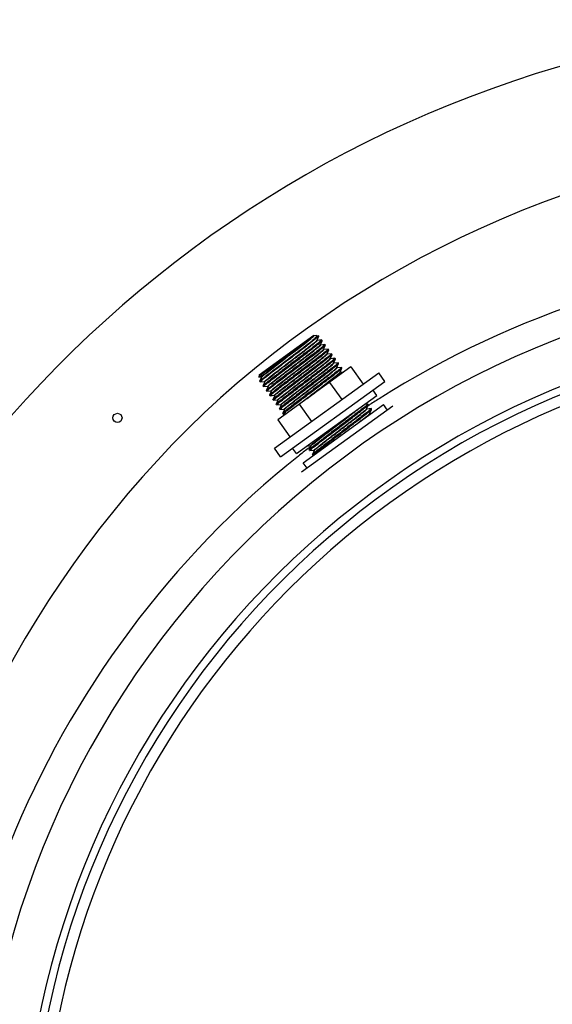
# Model space of a CAD drawing. Header units: millimetres. Extents: x 0 to 297, y 0 to 210.
# Tile 7 of 20: x 146.14 to 147.79, y 155.45 to 158.5. Entities that reach past the tile are written whole.
import ezdxf

# ---------------------------------------------------------------- set-up
doc = ezdxf.new("R2010")
doc.units = ezdxf.units.MM
doc.header["$LTSCALE"] = 16.335
doc.layers.get('0').update_dxf_attribs({"linetype": 'CONTINUOUS'})
doc.layers.add('AXES_REF', color=7, linetype='CONTINUOUS')

msp = doc.modelspace()

# ---------------------------------------------------------------- linework, layer by layer
at = {"color": 7, "linetype": 'Continuous'}
for p, q in [((146.8793, 157.3999), (147.0495, 157.5227)), ((147.0642, 157.5204), (147.0463, 157.5075)), ((147.0484, 157.5216), (147.0492, 157.5224)), ((147.0488, 157.5213), (147.0495, 157.5227)), ((147.0492, 157.5224), (147.0495, 157.5227)), ((147.0499, 157.5205), (147.0494, 157.5205)), ((147.058, 157.5213), (147.0499, 157.5205)), ((147.058, 157.5213), (147.0584, 157.5213)), ((147.0584, 157.5213), (147.0642, 157.5204)), ((147.059, 157.5071), (147.0647, 157.5196)), ((147.0601, 157.5063), (147.0596, 157.5063)), ((147.0733, 157.5077), (147.0601, 157.5063)), ((147.0647, 157.5196), (147.0644, 157.5192)), ((147.0647, 157.5198), (147.0647, 157.5196)), ((147.0693, 157.4929), (147.0749, 157.5054)), ((147.0704, 157.4921), (147.0698, 157.4921)), ((147.0835, 157.4935), (147.0704, 157.4921)), ((147.0733, 157.5077), (147.0734, 157.5076)), ((147.0749, 157.5054), (147.0749, 157.5056)), ((147.0795, 157.4787), (147.0851, 157.4912)), ((147.0835, 157.4935), (147.0837, 157.4934)), ((147.0851, 157.4912), (147.0852, 157.4914)), ((147.0806, 157.478), (147.0801, 157.4779)), ((147.0938, 157.4793), (147.0806, 157.478)), ((147.0897, 157.4643), (147.0898, 157.4645)), ((147.0898, 157.4645), (147.09, 157.4651)), ((147.09, 157.4651), (147.0954, 157.477)), ((147.0909, 157.4638), (147.0903, 157.4637)), ((147.104, 157.4651), (147.0909, 157.4638)), ((147.0938, 157.4793), (147.0939, 157.4793)), ((147.0954, 157.477), (147.0954, 157.4772)), ((147.1003, 157.4509), (147.1056, 157.4628)), ((147.104, 157.4651), (147.1041, 157.4651)), ((147.1056, 157.4628), (147.1056, 157.463)), ((146.9941, 157.4203), (147.0332, 157.45)), ((147.042, 157.4379), (147.0028, 157.4081)), ((147.1, 157.4503), (147.1003, 157.4509)), ((147.1, 157.4501), (147.1, 157.4503)), ((147.1011, 157.4496), (147.1006, 157.4495)), ((147.1142, 157.4509), (147.1011, 157.4496)), ((147.1102, 157.4361), (147.1105, 157.4367)), ((147.1102, 157.4359), (147.1102, 157.4361)), ((147.1105, 157.4367), (147.1159, 157.4487)), ((147.1113, 157.4354), (147.1108, 157.4353)), ((147.1245, 157.4367), (147.1113, 157.4354)), ((147.1142, 157.4509), (147.1144, 157.4509)), ((147.1159, 157.4487), (147.1159, 157.4488)), ((147.1205, 157.4219), (147.1261, 157.4345)), ((147.1245, 157.4367), (147.1246, 157.4367)), ((147.1261, 157.4345), (147.1261, 157.4346)), ((146.8793, 157.3999), (146.878, 157.3923)), ((147.1639, 157.424), (146.9369, 157.2602)), ((147.1216, 157.4212), (147.121, 157.4211)), ((147.1347, 157.4225), (147.1216, 157.4212)), ((147.1307, 157.4077), (147.131, 157.4083)), ((147.1307, 157.4075), (147.1307, 157.4077)), ((147.131, 157.4083), (147.1363, 157.4203)), ((147.1318, 157.407), (147.1313, 157.4069)), ((147.1417, 157.408), (147.1318, 157.407)), ((147.1347, 157.4225), (147.1349, 157.4225)), ((147.1363, 157.4203), (147.1364, 157.4204)), ((147.1639, 157.424), (147.2022, 157.3711)), ((146.8781, 157.3923), (146.8861, 157.3931)), ((146.8864, 157.3918), (146.881, 157.3797)), ((146.881, 157.3796), (146.881, 157.3797)), ((146.8825, 157.3775), (146.8826, 157.3775)), ((146.8826, 157.3775), (146.8957, 157.3788)), ((146.8866, 157.3923), (146.8864, 157.3918)), ((146.8867, 157.3924), (146.8866, 157.3923)), ((146.8969, 157.3781), (146.8912, 157.3655)), ((146.8957, 157.3788), (146.8963, 157.3789)), ((146.8969, 157.3781), (146.8969, 157.3781)), ((147.0974, 157.3761), (147.1357, 157.3231)), ((146.8912, 157.3655), (146.8912, 157.3654)), ((146.8929, 157.3633), (146.8927, 157.3633)), ((146.8929, 157.3633), (146.9059, 157.3646)), ((146.9071, 157.3639), (146.9015, 157.3514)), ((146.9015, 157.3514), (146.9015, 157.3512)), ((146.9031, 157.3491), (146.9029, 157.3491)), ((146.9031, 157.3491), (146.9161, 157.3504)), ((146.9059, 157.3646), (146.9065, 157.3647)), ((146.9071, 157.3639), (146.9071, 157.3639)), ((146.9173, 157.3497), (146.9117, 157.3372)), ((146.9117, 157.3372), (146.9117, 157.337)), ((146.9161, 157.3504), (146.9168, 157.3505)), ((146.9174, 157.3498), (146.9173, 157.3497)), ((146.9133, 157.3349), (146.9132, 157.3349)), ((146.9133, 157.3349), (146.9264, 157.3362)), ((146.9276, 157.3355), (146.9219, 157.323)), ((146.9219, 157.323), (146.9219, 157.3228)), ((146.9236, 157.3207), (146.9234, 157.3207)), ((146.9236, 157.3207), (146.9366, 157.322)), ((146.9264, 157.3362), (146.927, 157.3363)), ((146.9276, 157.3356), (146.9276, 157.3355)), ((146.9378, 157.3213), (146.9322, 157.3088)), ((146.9322, 157.3088), (146.9322, 157.3086)), ((146.9338, 157.3065), (146.9337, 157.3066)), ((146.9338, 157.3065), (146.9469, 157.3078)), ((146.9366, 157.322), (146.9373, 157.3221)), ((146.9378, 157.3214), (146.9378, 157.3213)), ((146.9481, 157.3071), (146.9424, 157.2946)), ((146.9469, 157.3078), (146.9475, 157.3079)), ((146.9481, 157.3072), (146.9481, 157.3071)), ((147.0034, 157.3082), (147.0416, 157.2552)), ((147.2166, 157.309), (147.2064, 157.3079)), ((147.2129, 157.2948), (147.2183, 157.3067)), ((147.2166, 157.309), (147.2168, 157.3089)), ((147.2183, 157.3067), (147.2183, 157.3069)), ((146.9424, 157.2946), (146.9424, 157.2944)), ((146.944, 157.2923), (146.9439, 157.2924)), ((146.944, 157.2923), (146.9571, 157.2937)), ((146.9527, 157.2804), (146.9526, 157.2802)), ((146.9581, 157.2924), (146.9527, 157.2804)), ((146.9543, 157.2781), (146.9541, 157.2782)), ((146.9543, 157.2781), (146.9629, 157.279)), ((146.9571, 157.2937), (146.9577, 157.2937)), ((146.9583, 157.2929), (146.9581, 157.2924)), ((146.9583, 157.2931), (146.9583, 157.2929)), ((147.2947, 157.3026), (147.0109, 157.0978)), ((147.2126, 157.2942), (147.2129, 157.2948)), ((147.2126, 157.294), (147.2126, 157.2942)), ((147.2137, 157.2935), (147.2132, 157.2934)), ((147.2269, 157.2948), (147.2137, 157.2935)), ((147.2229, 157.28), (147.2231, 157.2806)), ((147.2231, 157.2806), (147.2285, 157.2925)), ((147.2269, 157.2796), (147.2234, 157.2792)), ((147.2269, 157.2948), (147.227, 157.2948)), ((147.2285, 157.2925), (147.2285, 157.2927)), ((146.9369, 157.2602), (146.9751, 157.2072)), ((147.0276, 157.179), (147.039, 157.1801)), ((147.04, 157.1789), (147.0346, 157.1669)), ((147.0346, 157.1669), (147.0346, 157.1667)), ((147.0362, 157.1646), (147.036, 157.1646)), ((147.0362, 157.1646), (147.0492, 157.1659)), ((147.039, 157.1801), (147.0396, 157.1802)), ((147.0402, 157.1794), (147.04, 157.1789)), ((147.0402, 157.1795), (147.0402, 157.1794)), ((147.0504, 157.1652), (147.0448, 157.1527)), ((147.0492, 157.1659), (147.0499, 157.166)), ((147.0505, 157.1653), (147.0504, 157.1652)), ((147.0448, 157.1527), (147.0448, 157.1525)), ((147.0464, 157.1504), (147.0463, 157.1504)), ((147.0464, 157.1504), (147.0481, 157.1506))]:
    msp.add_line(p, q, dxfattribs=at)
at = {"color": 9, "linetype": 'Continuous'}
for p, q in [((147.0482, 157.5205), (147.0486, 157.521)), ((147.0486, 157.521), (147.0488, 157.5212)), ((146.9931, 157.4754), (147.0155, 157.4926)), ((147.0155, 157.4926), (147.0255, 157.5003)), ((147.0255, 157.5003), (147.0318, 157.5053)), ((147.0318, 157.5053), (147.0363, 157.5089)), ((147.0363, 157.5089), (147.0394, 157.5113)), ((147.0394, 157.5113), (147.0412, 157.5128)), ((147.0412, 157.5128), (147.0429, 157.5142)), ((147.0429, 157.5142), (147.0444, 157.5155)), ((147.0585, 157.5064), (147.0589, 157.5069)), ((147.0589, 157.5069), (147.059, 157.5071)), ((147.0688, 157.4922), (147.0692, 157.4927)), ((147.0692, 157.4927), (147.0693, 157.4929)), ((147.0791, 157.4781), (147.0795, 157.4787)), ((147.0896, 157.4642), (147.0897, 157.4644)), ((147.0897, 157.4644), (147.0898, 157.4645)), ((146.9185, 157.4183), (146.9335, 157.4298)), ((147.0996, 157.4498), (147.0999, 157.4501)), ((147.0999, 157.4501), (147.1, 157.4502)), ((147.1098, 157.4355), (147.1102, 157.436)), ((147.1102, 157.436), (147.1102, 157.4361)), ((146.8981, 157.4023), (146.9029, 157.4061)), ((146.9029, 157.4061), (146.908, 157.4101)), ((146.908, 157.4101), (146.9185, 157.4183)), ((147.1199, 157.4211), (147.1203, 157.4216)), ((147.1203, 157.4216), (147.1205, 157.4219)), ((147.1302, 157.4071), (147.1306, 157.4076)), ((147.1306, 157.4076), (147.1307, 157.4077)), ((146.8866, 157.3923), (146.8868, 157.3925)), ((146.8969, 157.3781), (146.897, 157.3783)), ((146.897, 157.3783), (146.8971, 157.3785)), ((146.9071, 157.3639), (146.9072, 157.3641)), ((146.9072, 157.3641), (146.9074, 157.3644)), ((146.9276, 157.3355), (146.9277, 157.3358)), ((146.9277, 157.3358), (146.9282, 157.3363)), ((146.9378, 157.3213), (146.9379, 157.3215)), ((146.9379, 157.3215), (146.9384, 157.322)), ((146.9481, 157.3071), (146.9482, 157.3073)), ((146.9482, 157.3073), (146.9485, 157.3078)), ((146.9577, 157.2937), (146.9576, 157.2937)), ((146.9583, 157.2929), (146.9585, 157.2932)), ((146.9585, 157.2932), (146.959, 157.2938)), ((147.121, 157.2444), (147.1642, 157.2775)), ((147.2122, 157.2936), (147.2126, 157.2941)), ((147.2126, 157.2941), (147.2126, 157.2942)), ((147.2194, 157.305), (147.2157, 157.3026)), ((147.2198, 157.3044), (147.2161, 157.302)), ((147.2224, 157.2794), (147.2228, 157.2799)), ((147.2228, 157.2799), (147.2229, 157.28)), ((147.0402, 157.1794), (147.0403, 157.1796)), ((147.0403, 157.1796), (147.0407, 157.1801)), ((147.0504, 157.1652), (147.0505, 157.1654)), ((147.0506, 157.1654), (147.051, 157.1659))]:
    msp.add_line(p, q, dxfattribs=at)
for points in [[(147.0444, 157.5155), (147.0451, 157.5161), (147.0458, 157.5166), (147.0464, 157.5172), (147.0469, 157.5177), (147.0475, 157.5181), (147.0479, 157.5185), (147.0483, 157.5189), (147.0487, 157.5193), (147.049, 157.5196), (147.0493, 157.5199), (147.0494, 157.5201), (147.0495, 157.5203), (147.0495, 157.5204), (147.0495, 157.5205), (147.0494, 157.5205), (147.0494, 157.5205)], [(146.9335, 157.4298), (146.96, 157.4501), (146.9618, 157.4515), (146.9636, 157.4528), (146.9653, 157.4542), (146.9671, 157.4556), (146.9689, 157.4569), (146.9706, 157.4582), (146.9724, 157.4596), (146.9742, 157.4609), (146.9759, 157.4623), (146.9931, 157.4754)], [(146.8869, 157.3926), (146.8874, 157.3932), (146.8881, 157.394), (146.8892, 157.3949), (146.8905, 157.396), (146.8921, 157.3974), (146.8938, 157.3988), (146.8958, 157.4005), (146.8981, 157.4023)]]:
    msp.add_lwpolyline(points, dxfattribs=at)
at = {"color": 7, "linetype": 'Continuous'}
for points in [[(147.0494, 157.5205), (147.0494, 157.5205), (147.0493, 157.5205), (147.0491, 157.5205), (147.049, 157.5206), (147.0489, 157.5208), (147.0488, 157.521), (147.0488, 157.5212), (147.0488, 157.5212)], [(147.0596, 157.5063), (147.0596, 157.5063), (147.0595, 157.5063), (147.0593, 157.5063), (147.0592, 157.5065), (147.0591, 157.5066), (147.059, 157.5068), (147.059, 157.507), (147.059, 157.5071)], [(147.0698, 157.4921), (147.0698, 157.4921), (147.0697, 157.4921), (147.0696, 157.4921), (147.0695, 157.4922), (147.0693, 157.4924), (147.0693, 157.4926), (147.0693, 157.4928), (147.0693, 157.4929)], [(147.0801, 157.4779), (147.0801, 157.4779), (147.08, 157.4779), (147.0799, 157.4779), (147.0797, 157.478), (147.0796, 157.4782), (147.0795, 157.4784), (147.0795, 157.4786), (147.0795, 157.4787)], [(147.0903, 157.4637), (147.0903, 157.4637), (147.0903, 157.4637), (147.0902, 157.4637), (147.09, 157.4638), (147.0898, 157.464), (147.0898, 157.4641), (147.0897, 157.4643), (147.0897, 157.4643)], [(147.1005, 157.4495), (147.1005, 157.4495), (147.1005, 157.4495), (147.1004, 157.4495), (147.1002, 157.4496), (147.1001, 157.4498), (147.1, 157.4499), (147.1, 157.4501), (147.1, 157.4501)], [(147.1108, 157.4353), (147.1108, 157.4353), (147.1107, 157.4353), (147.1106, 157.4353), (147.1105, 157.4354), (147.1103, 157.4356), (147.1102, 157.4357), (147.1102, 157.4359), (147.1102, 157.4359)], [(147.121, 157.4211), (147.121, 157.4211), (147.1209, 157.4212), (147.1207, 157.4212), (147.1206, 157.4214), (147.1205, 157.4216), (147.1204, 157.4218), (147.1205, 157.4219)], [(147.1313, 157.4069), (147.1313, 157.4069), (147.1312, 157.4069), (147.1311, 157.407), (147.131, 157.407), (147.1308, 157.4072), (147.1307, 157.4074), (147.1307, 157.4075), (147.1307, 157.4075)], [(146.8861, 157.3931), (146.8861, 157.3931), (146.8863, 157.393), (146.8865, 157.3928), (146.8866, 157.3926), (146.8867, 157.3925), (146.8867, 157.3924)], [(146.8963, 157.3789), (146.8963, 157.3789), (146.8964, 157.3789), (146.8965, 157.3788), (146.8966, 157.3788), (146.8968, 157.3786), (146.8969, 157.3784), (146.8969, 157.3782), (146.8969, 157.3781), (146.8969, 157.3781)], [(146.9065, 157.3647), (146.9066, 157.3647), (146.9066, 157.3647), (146.9068, 157.3646), (146.9069, 157.3646), (146.907, 157.3644), (146.9071, 157.3642), (146.9071, 157.364), (146.9071, 157.364), (146.9071, 157.3639)], [(146.9168, 157.3505), (146.9168, 157.3505), (146.9169, 157.3505), (146.917, 157.3504), (146.9171, 157.3504), (146.9173, 157.3502), (146.9173, 157.35), (146.9174, 157.3499), (146.9174, 157.3498), (146.9174, 157.3498)], [(146.927, 157.3363), (146.927, 157.3363), (146.9271, 157.3363), (146.9272, 157.3363), (146.9274, 157.3362), (146.9275, 157.336), (146.9276, 157.3358), (146.9276, 157.3357), (146.9276, 157.3356), (146.9276, 157.3356)], [(146.9373, 157.3221), (146.9373, 157.3221), (146.9374, 157.3221), (146.9375, 157.3221), (146.9376, 157.322), (146.9377, 157.3218), (146.9378, 157.3216), (146.9378, 157.3215), (146.9378, 157.3214), (146.9378, 157.3214)], [(146.9475, 157.3079), (146.9475, 157.3079), (146.9476, 157.3079), (146.9477, 157.3079), (146.9478, 157.3078), (146.948, 157.3077), (146.9481, 157.3075), (146.9481, 157.3073), (146.9481, 157.3072), (146.9481, 157.3072)], [(146.9577, 157.2937), (146.9578, 157.2937), (146.958, 157.2937), (146.9582, 157.2935), (146.9583, 157.2933), (146.9583, 157.2931), (146.9583, 157.2931)], [(147.2132, 157.2934), (147.2132, 157.2934), (147.2131, 157.2934), (147.213, 157.2934), (147.2129, 157.2935), (147.2127, 157.2937), (147.2126, 157.2938), (147.2126, 157.294), (147.2126, 157.294)], [(147.2229, 157.2796), (147.2228, 157.2798), (147.2228, 157.2799), (147.2229, 157.28)], [(147.2234, 157.2792), (147.2234, 157.2792), (147.2233, 157.2792), (147.2231, 157.2793), (147.223, 157.2794), (147.2229, 157.2796), (147.2229, 157.2796)], [(147.0396, 157.1802), (147.0396, 157.1802), (147.0397, 157.1802), (147.0399, 157.1801), (147.0401, 157.1799), (147.0402, 157.1797), (147.0402, 157.1796), (147.0402, 157.1795)], [(147.0499, 157.166), (147.0499, 157.166), (147.05, 157.166), (147.0501, 157.1659), (147.0502, 157.1659), (147.0504, 157.1657), (147.0505, 157.1655), (147.0505, 157.1654), (147.0505, 157.1653), (147.0505, 157.1653)]]:
    msp.add_lwpolyline(points, dxfattribs=at)
for centre, radius, start, end in [((148.828, 154.878), 3.6225, 27.9613, 171.1056), ((148.828, 154.878), 2.66, 91.5084, 88.4916), ((147.0244, 157.5488), 0.0363, 311.0097, 311.3717)]:
    msp.add_arc(centre, radius, start, end, dxfattribs=at)
at = {"color": 9, "linetype": 'Continuous'}
for centre, radius, start, end in [((148.828, 154.878), 2.8238, 91.4205, 88.5795), ((148.828, 154.878), 2.6839, 91.4947, 88.5051), ((148.828, 154.878), 2.6259, 92.9675, 177.0325), ((146.8896, 157.3904), 0.00353, 140.9487, 142.8282), ((148.9704, 154.7596), 3.2197, 127.6609, 127.8205), ((148.8208, 154.8527), 2.9289, 122.3974, 123.1466), ((148.8192, 154.8549), 2.9262, 127.6634, 128.4072), ((148.8196, 154.8544), 2.9268, 127.4766, 127.6634)]:
    msp.add_arc(centre, radius, start, end, dxfattribs=at)
for points, knots in [([(148.758, 158.1322), (148.0402, 158.1156), (146.5749, 157.5272), (145.8521, 156.1451), (145.7328, 155.4381)], [0, 0, 0, 0, 0.500351, 1, 1, 1, 1]), ([(146.8861, 157.3931), (146.8857, 157.393), (146.888, 157.396), (146.8926, 157.3987), (146.909, 157.4131), (146.9312, 157.4294), (146.96, 157.4517), (146.9894, 157.4741), (147.0159, 157.4942), (147.0349, 157.5095), (147.0452, 157.5174), (147.0482, 157.5205)], [0, 0, 0, 0, 0.00536, 0.028152, 0.123506, 0.272968, 0.455181, 0.644157, 0.812942, 0.937456, 1, 1, 1, 1]), ([(147.0488, 157.5212), (147.0488, 157.5212), (147.0488, 157.5212), (147.0488, 157.5212), (147.0488, 157.5213)], [0, 0, 0, 0, 0.518896, 1, 1, 1, 1]), ([(146.8963, 157.3789), (146.8959, 157.3788), (146.8983, 157.3818), (146.9029, 157.3845), (146.9194, 157.399), (146.9417, 157.4155), (146.9707, 157.4379), (147.0002, 157.4603), (147.0266, 157.4804), (147.0455, 157.4956), (147.0557, 157.5033), (147.0585, 157.5064)], [0, 0, 0, 0, 0.005415, 0.028363, 0.124285, 0.274575, 0.457633, 0.647116, 0.815749, 0.939276, 1, 1, 1, 1]), ([(146.8971, 157.3785), (146.8997, 157.3815), (146.9097, 157.3888), (146.9281, 157.4039), (146.9545, 157.4239), (146.9843, 157.4467), (147.0131, 157.4686), (147.0349, 157.4856), (147.0479, 157.4956), (147.0551, 157.502), (147.0575, 157.5033), (147.06, 157.5063), (147.0596, 157.5063)], [0, 0, 0, 0, 0.056722, 0.177983, 0.346135, 0.536587, 0.721469, 0.87373, 0.93039, 0.971124, 0.994467, 1, 1, 1, 1]), ([(146.9065, 157.3647), (146.9062, 157.3646), (146.9085, 157.3676), (146.9131, 157.3704), (146.9296, 157.3848), (146.9519, 157.4013), (146.9809, 157.4237), (147.0104, 157.4461), (147.0368, 157.4662), (147.0557, 157.4814), (147.0659, 157.4891), (147.0688, 157.4922)], [0, 0, 0, 0, 0.005416, 0.028357, 0.124245, 0.274484, 0.457493, 0.646946, 0.815588, 0.939171, 1, 1, 1, 1]), ([(146.9074, 157.3644), (146.91, 157.3674), (146.9201, 157.3748), (146.9386, 157.3899), (146.9651, 157.41), (146.9947, 157.4325), (147.0239, 157.4551), (147.0464, 157.4718), (147.0632, 157.4864), (147.0678, 157.4891), (147.0702, 157.4921), (147.0698, 157.4921)], [0, 0, 0, 0, 0.057781, 0.179657, 0.34796, 0.538178, 0.72259, 0.874326, 0.971302, 0.99452, 1, 1, 1, 1]), ([(146.927, 157.3363), (146.9266, 157.3363), (146.9291, 157.3393), (146.9316, 157.3407), (146.9389, 157.3471), (146.9521, 157.3573), (146.9741, 157.3745), (147.0032, 157.3966), (147.0331, 157.4195), (147.0596, 157.4394), (147.0774, 157.4544), (147.0874, 157.4613), (147.0896, 157.4642)], [0, 0, 0, 0, 0.005618, 0.029288, 0.070567, 0.127947, 0.281934, 0.468425, 0.65974, 0.827482, 0.946767, 1, 1, 1, 1]), ([(146.9282, 157.3363), (146.9309, 157.3392), (146.9404, 157.3464), (146.958, 157.3605), (146.9825, 157.3793), (147.0105, 157.4006), (147.0382, 157.4218), (147.0623, 157.4401), (147.0789, 157.4537), (147.0879, 157.4604), (147.0902, 157.4631)], [0, 0, 0, 0, 0.057884, 0.172572, 0.329343, 0.507982, 0.685442, 0.838825, 0.948357, 1, 1, 1, 1]), ([(147.0331, 157.4415), (147.0437, 157.4496), (147.0587, 157.4619), (147.0749, 157.4734), (147.0791, 157.4781)], [0, 0, 0, 0, 0.677215, 1, 1, 1, 1]), ([(147.0338, 157.4405), (147.0405, 157.4456), (147.0515, 157.4541), (147.0688, 157.4677), (147.0733, 157.4715), (147.0811, 157.478), (147.0801, 157.4779)], [0, 0, 0, 0, 0.424875, 0.749743, 0.946734, 1, 1, 1, 1]), ([(147.0902, 157.4631), (147.0903, 157.4632), (147.0907, 157.4634), (147.0904, 157.4637), (147.0903, 157.4637)], [0, 0, 0, 0, 0.724882, 1, 1, 1, 1]), ([(146.9168, 157.3505), (146.916, 157.3504), (146.9216, 157.3555), (146.9252, 157.3583), (146.9385, 157.369), (146.9598, 157.3854), (146.9927, 157.4106), (147.0194, 157.431), (147.0331, 157.4415)], [0, 0, 0, 0, 0.015659, 0.075798, 0.176969, 0.312576, 0.649682, 1, 1, 1, 1]), ([(146.9173, 157.3497), (146.9179, 157.351), (146.9222, 157.3539), (146.9295, 157.3606), (146.9418, 157.3699), (146.9637, 157.387), (146.9949, 157.4107), (147.0208, 157.4305), (147.0338, 157.4405)], [0, 0, 0, 0, 0.029398, 0.098859, 0.204383, 0.339675, 0.665709, 1, 1, 1, 1]), ([(146.9373, 157.3221), (146.9369, 157.3221), (146.9393, 157.3251), (146.9417, 157.3264), (146.9488, 157.3327), (146.9619, 157.3427), (146.9836, 157.3597), (147.0123, 157.3815), (147.042, 157.4043), (147.0684, 157.4243), (147.087, 157.4394), (147.097, 157.4468), (147.0996, 157.4498)], [0, 0, 0, 0, 0.005493, 0.028712, 0.069251, 0.12566, 0.277332, 0.461674, 0.651844, 0.820147, 0.942088, 1, 1, 1, 1]), ([(146.9384, 157.322), (146.941, 157.3249), (146.9503, 157.332), (146.9677, 157.346), (146.9922, 157.3646), (147.0201, 157.386), (147.0479, 157.4072), (147.0721, 157.4256), (147.0889, 157.4393), (147.098, 157.4461), (147.1004, 157.4488)], [0, 0, 0, 0, 0.056623, 0.170264, 0.32634, 0.504731, 0.682422, 0.836491, 0.947076, 1, 1, 1, 1]), ([(146.9475, 157.3079), (146.9471, 157.3079), (146.9495, 157.3108), (146.9541, 157.3136), (146.9708, 157.3282), (146.9932, 157.3447), (147.0223, 157.3672), (147.0519, 157.3898), (147.0783, 157.4098), (147.097, 157.425), (147.1071, 157.4325), (147.1098, 157.4355)], [0, 0, 0, 0, 0.005461, 0.02857, 0.125099, 0.276212, 0.460035, 0.649927, 0.818366, 0.94095, 1, 1, 1, 1]), ([(146.9485, 157.3078), (146.9513, 157.3108), (146.9615, 157.3185), (146.9803, 157.3337), (147.0068, 157.3538), (147.0363, 157.3762), (147.0653, 157.3987), (147.0877, 157.4152), (147.1042, 157.4297), (147.1088, 157.4324), (147.1112, 157.4354), (147.1108, 157.4353)], [0, 0, 0, 0, 0.060263, 0.183575, 0.352228, 0.541896, 0.725207, 0.875711, 0.971718, 0.994644, 1, 1, 1, 1]), ([(147.1, 157.4502), (147.1, 157.4502), (147.1, 157.4503), (147.1, 157.4503), (147.1, 157.4503)], [0, 0, 0, 0, 0.518132, 1, 1, 1, 1]), ([(147.1004, 157.4488), (147.1005, 157.449), (147.1009, 157.4492), (147.1006, 157.4495), (147.1006, 157.4495)], [0, 0, 0, 0, 0.741615, 1, 1, 1, 1]), ([(146.9576, 157.2937), (146.9571, 157.2939), (146.9603, 157.2965), (146.9625, 157.2987), (146.9699, 157.3046), (146.9786, 157.3115), (146.99, 157.3203), (147.008, 157.3342), (147.0326, 157.353), (147.0619, 157.3754), (147.088, 157.3953), (147.1068, 157.4104), (147.117, 157.4181), (147.1199, 157.4211)], [0, 0, 0, 0, 0.007341, 0.031952, 0.073234, 0.129754, 0.199516, 0.280046, 0.461689, 0.649106, 0.815903, 0.938601, 1, 1, 1, 1]), ([(146.959, 157.2938), (146.962, 157.2969), (146.9723, 157.3048), (146.9915, 157.3201), (147.0179, 157.3403), (147.0473, 157.3626), (147.0761, 157.3849), (147.0982, 157.4012), (147.1145, 157.4156), (147.1191, 157.4182), (147.1214, 157.4212), (147.121, 157.4211)], [0, 0, 0, 0, 0.063236, 0.188219, 0.357216, 0.546154, 0.72811, 0.877157, 0.972085, 0.994724, 1, 1, 1, 1]), ([(147.0032, 157.3084), (147.0161, 157.3184), (147.0427, 157.3388), (147.0804, 157.3672), (147.1093, 157.3904), (147.1258, 157.4022), (147.1302, 157.4071)], [0, 0, 0, 0, 0.30557, 0.625122, 0.877861, 1, 1, 1, 1]), ([(147.0282, 157.3261), (147.0402, 157.3353), (147.0633, 157.3529), (147.0909, 157.374), (147.1099, 157.3888), (147.1203, 157.3969), (147.127, 157.4026), (147.1305, 157.4054), (147.1313, 157.4066)], [0, 0, 0, 0, 0.34605, 0.665995, 0.796544, 0.898715, 0.967599, 1, 1, 1, 1]), ([(147.1313, 157.4066), (147.1314, 157.4067), (147.1316, 157.4069), (147.1313, 157.4069), (147.1313, 157.4069)], [0, 0, 0, 0, 0.623472, 1, 1, 1, 1]), ([(147.0407, 157.1801), (147.0427, 157.1823), (147.0497, 157.1877), (147.0703, 157.2044), (147.1056, 157.2311), (147.1488, 157.2641), (147.1778, 157.2863), (147.1902, 157.2963)], [0, 0, 0, 0, 0.046908, 0.138883, 0.421412, 0.747109, 1, 1, 1, 1]), ([(147.0499, 157.166), (147.0495, 157.166), (147.0519, 157.1689), (147.0565, 157.1717), (147.0732, 157.1862), (147.0956, 157.2028), (147.1248, 157.2254), (147.1543, 157.2479), (147.1808, 157.268), (147.1994, 157.2831), (147.2095, 157.2906), (147.2122, 157.2936)], [0, 0, 0, 0, 0.005468, 0.028598, 0.125206, 0.276424, 0.460345, 0.650289, 0.818702, 0.941165, 1, 1, 1, 1]), ([(147.051, 157.1659), (147.0538, 157.169), (147.064, 157.1767), (147.0829, 157.1919), (147.1093, 157.212), (147.1388, 157.2344), (147.1678, 157.2569), (147.1901, 157.2733), (147.2066, 157.2878), (147.2112, 157.2905), (147.2135, 157.2934), (147.2132, 157.2934)], [0, 0, 0, 0, 0.060848, 0.18449, 0.35321, 0.542734, 0.725778, 0.875994, 0.97179, 0.994659, 1, 1, 1, 1]), ([(147.1847, 157.2491), (147.1933, 157.2558), (147.2058, 157.266), (147.219, 157.2755), (147.2224, 157.2794)], [0, 0, 0, 0, 0.677158, 1, 1, 1, 1]), ([(147.2107, 157.2679), (147.2142, 157.2707), (147.2154, 157.2719), (147.2246, 157.2793), (147.2234, 157.2792)], [0, 0, 0, 0, 0.783179, 1, 1, 1, 1]), ([(147.0396, 157.1802), (147.0391, 157.1802), (147.0423, 157.1834), (147.0447, 157.1853), (147.0529, 157.1921), (147.0671, 157.2031), (147.0906, 157.2213), (147.1102, 157.2362), (147.121, 157.2444)], [0, 0, 0, 0, 0.014257, 0.067247, 0.157524, 0.281541, 0.609819, 1, 1, 1, 1]), ([(147.0396, 157.1802), (147.0396, 157.1802), (147.0396, 157.1802), (147.0396, 157.1802), (147.0396, 157.1802)], [0, 0, 0, 0, 0.525131, 1, 1, 1, 1]), ([(147.0013, 157.1479), (146.6098, 156.8374), (146.1844, 156.267), (145.9934, 155.6227), (145.9593, 155.4557)], [0, 0, 0, 0, 0.745608, 1, 1, 1, 1])]:
    msp.add_open_spline(points, degree=3, knots=knots, dxfattribs=at)
msp.add_open_spline([(148.653, 157.778), (148.163, 157.7489), (147.6661, 157.5887), (147.2516, 157.3257)], degree=3, dxfattribs=at)
at = {"color": 7, "linetype": 'Continuous'}
for points, knots in [([(146.966, 157.4592), (146.9839, 157.4725), (147.0112, 157.4934), (147.0391, 157.5136), (147.0482, 157.5215)], [0, 0, 0, 0, 0.649613, 1, 1, 1, 1]), ([(147.0584, 157.5213), (147.0598, 157.5211), (147.0524, 157.5123), (147.0499, 157.5107), (147.0463, 157.5075)], [0, 0, 0, 0, 0.221724, 1, 1, 1, 1]), ([(146.881, 157.3797), (146.8813, 157.3804), (146.8832, 157.3819), (146.8867, 157.3851), (146.8925, 157.3897), (146.9037, 157.3986), (146.9216, 157.4123), (146.9463, 157.4312), (146.9735, 157.4518), (147.0072, 157.4773), (147.0315, 157.4958), (147.0463, 157.5075)], [0, 0, 0, 0, 0.01033, 0.033452, 0.068901, 0.115853, 0.239567, 0.39291, 0.561377, 0.729027, 1, 1, 1, 1]), ([(147.0644, 157.5192), (147.0616, 157.516), (147.0507, 157.5081), (147.0307, 157.4919), (147.0018, 157.4701), (146.9691, 157.4452), (146.9413, 157.4242), (146.9207, 157.4084), (146.9077, 157.3984), (146.8975, 157.3903), (146.8889, 157.384), (146.8858, 157.3802), (146.882, 157.3781), (146.8825, 157.3775)], [0, 0, 0, 0, 0.054746, 0.172633, 0.336945, 0.524285, 0.707959, 0.79012, 0.861802, 0.920434, 0.963915, 0.990707, 1, 1, 1, 1]), ([(147.0734, 157.5076), (147.0739, 157.507), (147.0698, 157.5048), (147.0666, 157.5008), (147.0574, 157.4941), (147.0466, 157.4854), (147.0327, 157.4749), (147.0111, 157.4584), (146.9941, 157.4454), (146.9823, 157.4365)], [0, 0, 0, 0, 0.019766, 0.076798, 0.169214, 0.293512, 0.444936, 0.617675, 1, 1, 1, 1]), ([(146.9838, 157.4344), (146.9953, 157.4431), (147.0165, 157.4593), (147.0415, 157.4783), (147.0578, 157.4911), (147.0665, 157.4977), (147.0716, 157.5024), (147.0745, 157.5045), (147.0749, 157.5054)], [0, 0, 0, 0, 0.373078, 0.692336, 0.816905, 0.911759, 0.97348, 1, 1, 1, 1]), ([(147.0837, 157.4934), (147.0841, 157.4928), (147.08, 157.4906), (147.0768, 157.4866), (147.0676, 157.4799), (147.0568, 157.4712), (147.043, 157.4607), (147.0214, 157.4442), (147.0043, 157.4312), (146.9926, 157.4223)], [0, 0, 0, 0, 0.019766, 0.076798, 0.169214, 0.293512, 0.444936, 0.617675, 1, 1, 1, 1]), ([(147.0332, 157.45), (147.0402, 157.4553), (147.0525, 157.4649), (147.0689, 157.4771), (147.0785, 157.4859), (147.0844, 157.4895), (147.0851, 157.4912)], [0, 0, 0, 0, 0.396666, 0.709509, 0.915558, 1, 1, 1, 1]), ([(146.966, 157.4592), (146.9548, 157.4508), (146.9385, 157.4387), (146.9179, 157.4232), (146.9047, 157.4133), (146.894, 157.405), (146.8855, 157.399), (146.8813, 157.3947), (146.8781, 157.3931), (146.878, 157.3923)], [0, 0, 0, 0, 0.378772, 0.550533, 0.701522, 0.825997, 0.919284, 0.977951, 1, 1, 1, 1]), ([(147.0043, 157.4061), (147.0157, 157.4147), (147.037, 157.4309), (147.062, 157.4499), (147.0783, 157.4627), (147.0869, 157.4694), (147.092, 157.474), (147.095, 157.4761), (147.0954, 157.477)], [0, 0, 0, 0, 0.373075, 0.692335, 0.816903, 0.911756, 0.973478, 1, 1, 1, 1]), ([(147.1041, 157.4651), (147.1046, 157.4644), (147.1005, 157.4622), (147.0973, 157.4582), (147.0881, 157.4515), (147.0773, 157.4429), (147.0634, 157.4323), (147.0419, 157.4158), (147.0248, 157.4028), (147.013, 157.3939)], [0, 0, 0, 0, 0.019766, 0.076798, 0.169214, 0.293512, 0.444936, 0.617675, 1, 1, 1, 1]), ([(147.0145, 157.3919), (147.026, 157.4006), (147.0472, 157.4167), (147.0723, 157.4357), (147.0885, 157.4485), (147.0972, 157.4552), (147.1023, 157.4598), (147.1052, 157.4619), (147.1056, 157.4628)], [0, 0, 0, 0, 0.373075, 0.692337, 0.816904, 0.911756, 0.973478, 1, 1, 1, 1]), ([(147.0939, 157.4793), (147.0941, 157.4789), (147.0922, 157.4776), (147.0904, 157.4755), (147.0856, 157.4718), (147.0798, 157.4671), (147.0721, 157.4611), (147.0594, 157.4512), (147.0492, 157.4434), (147.042, 157.4379)], [0, 0, 0, 0, 0.018323, 0.070329, 0.155502, 0.27222, 0.418189, 0.590497, 1, 1, 1, 1]), ([(146.9823, 157.4365), (146.9709, 157.4278), (146.9497, 157.4117), (146.9246, 157.3926), (146.9083, 157.3799), (146.8997, 157.3732), (146.8946, 157.3686), (146.8916, 157.3665), (146.8912, 157.3655)], [0, 0, 0, 0, 0.373078, 0.69234, 0.816905, 0.911756, 0.973478, 1, 1, 1, 1]), ([(146.8927, 157.3633), (146.8923, 157.3639), (146.8963, 157.3662), (146.8995, 157.3702), (146.9088, 157.3769), (146.9196, 157.3855), (146.9334, 157.3961), (146.955, 157.4126), (146.9721, 157.4255), (146.9838, 157.4344)], [0, 0, 0, 0, 0.019766, 0.076797, 0.169213, 0.293515, 0.444938, 0.617678, 1, 1, 1, 1]), ([(147.1144, 157.4509), (147.1148, 157.4503), (147.1108, 157.448), (147.1075, 157.444), (147.0983, 157.4373), (147.0875, 157.4287), (147.0737, 157.4181), (147.0521, 157.4016), (147.035, 157.3887), (147.0233, 157.3797)], [0, 0, 0, 0, 0.019766, 0.076798, 0.169214, 0.293512, 0.444936, 0.617675, 1, 1, 1, 1]), ([(147.0248, 157.3777), (147.0362, 157.3864), (147.0574, 157.4025), (147.0825, 157.4216), (147.0988, 157.4343), (147.1074, 157.441), (147.1125, 157.4456), (147.1154, 157.4477), (147.1159, 157.4487)], [0, 0, 0, 0, 0.373077, 0.692339, 0.816904, 0.911757, 0.973479, 1, 1, 1, 1]), ([(147.1246, 157.4367), (147.1251, 157.4361), (147.121, 157.4338), (147.1178, 157.4298), (147.1085, 157.4231), (147.0978, 157.4145), (147.0839, 157.4039), (147.0623, 157.3874), (147.0453, 157.3745), (147.0335, 157.3656)], [0, 0, 0, 0, 0.019766, 0.076798, 0.169214, 0.293512, 0.444936, 0.617675, 1, 1, 1, 1]), ([(147.035, 157.3635), (147.0465, 157.3722), (147.0677, 157.3883), (147.0927, 157.4074), (147.109, 157.4201), (147.1177, 157.4268), (147.1228, 157.4314), (147.1257, 157.4335), (147.1261, 157.4345)], [0, 0, 0, 0, 0.37308, 0.692342, 0.816906, 0.911758, 0.973479, 1, 1, 1, 1]), ([(146.9926, 157.4223), (146.9811, 157.4136), (146.9599, 157.3975), (146.9348, 157.3785), (146.9186, 157.3657), (146.9099, 157.359), (146.9048, 157.3544), (146.9019, 157.3523), (146.9015, 157.3514)], [0, 0, 0, 0, 0.373078, 0.69234, 0.816905, 0.911756, 0.973478, 1, 1, 1, 1]), ([(146.9029, 157.3491), (146.9025, 157.3498), (146.9066, 157.352), (146.9098, 157.356), (146.919, 157.3627), (146.9298, 157.3713), (146.9437, 157.3819), (146.9652, 157.3984), (146.9823, 157.4113), (146.9941, 157.4203)], [0, 0, 0, 0, 0.019766, 0.076797, 0.169214, 0.293516, 0.44494, 0.617678, 1, 1, 1, 1]), ([(147.0028, 157.4081), (146.9914, 157.3994), (146.9701, 157.3833), (146.9451, 157.3643), (146.9288, 157.3515), (146.9201, 157.3448), (146.9151, 157.3402), (146.9121, 157.3381), (146.9117, 157.3372)], [0, 0, 0, 0, 0.373078, 0.69234, 0.816905, 0.911756, 0.973478, 1, 1, 1, 1]), ([(146.9132, 157.3349), (146.9127, 157.3356), (146.9168, 157.3378), (146.92, 157.3418), (146.9293, 157.3485), (146.94, 157.3571), (146.9539, 157.3677), (146.9755, 157.3842), (146.9926, 157.3972), (147.0043, 157.4061)], [0, 0, 0, 0, 0.019765, 0.076796, 0.169214, 0.293518, 0.444941, 0.617678, 1, 1, 1, 1]), ([(147.1349, 157.4225), (147.1353, 157.4219), (147.1312, 157.4196), (147.128, 157.4156), (147.1188, 157.409), (147.108, 157.4003), (147.0942, 157.3897), (147.0726, 157.3732), (147.0555, 157.3603), (147.0438, 157.3514)], [0, 0, 0, 0, 0.019764, 0.076797, 0.169214, 0.293512, 0.444935, 0.617675, 1, 1, 1, 1]), ([(147.0452, 157.3493), (147.0567, 157.358), (147.0779, 157.3741), (147.103, 157.3932), (147.1193, 157.4059), (147.1279, 157.4126), (147.133, 157.4173), (147.1359, 157.4193), (147.1363, 157.4203)], [0, 0, 0, 0, 0.373083, 0.692342, 0.816907, 0.911759, 0.97348, 1, 1, 1, 1]), ([(146.878, 157.3923), (146.878, 157.3923), (146.878, 157.3922), (146.8781, 157.3923), (146.8781, 157.3923)], [0, 0, 0, 0, 0.420503, 1, 1, 1, 1]), ([(147.013, 157.3939), (147.0016, 157.3853), (146.9804, 157.3691), (146.9553, 157.3501), (146.939, 157.3373), (146.9304, 157.3306), (146.9253, 157.326), (146.9224, 157.3239), (146.9219, 157.323)], [0, 0, 0, 0, 0.373078, 0.69234, 0.816905, 0.911756, 0.973478, 1, 1, 1, 1]), ([(146.9234, 157.3207), (146.923, 157.3214), (146.9271, 157.3236), (146.9303, 157.3276), (146.9395, 157.3343), (146.9503, 157.343), (146.9641, 157.3535), (146.9857, 157.37), (147.0028, 157.383), (147.0145, 157.3919)], [0, 0, 0, 0, 0.019764, 0.076793, 0.169211, 0.293513, 0.444935, 0.617673, 1, 1, 1, 1]), ([(147.0233, 157.3797), (147.0118, 157.3711), (146.9906, 157.3549), (146.9656, 157.3359), (146.9493, 157.3231), (146.9406, 157.3165), (146.9355, 157.3118), (146.9326, 157.3097), (146.9322, 157.3088)], [0, 0, 0, 0, 0.373078, 0.69234, 0.816905, 0.911756, 0.973478, 1, 1, 1, 1]), ([(146.9337, 157.3066), (146.9332, 157.3072), (146.9373, 157.3094), (146.9405, 157.3134), (146.9497, 157.3201), (146.9605, 157.3288), (146.9744, 157.3393), (146.996, 157.3558), (147.013, 157.3688), (147.0248, 157.3777)], [0, 0, 0, 0, 0.019764, 0.076792, 0.169208, 0.29351, 0.44493, 0.617671, 1, 1, 1, 1]), ([(147.0335, 157.3656), (147.0221, 157.3569), (147.0009, 157.3407), (146.9758, 157.3217), (146.9595, 157.3089), (146.9509, 157.3023), (146.9458, 157.2976), (146.9428, 157.2955), (146.9424, 157.2946)], [0, 0, 0, 0, 0.373078, 0.69234, 0.816905, 0.911756, 0.973478, 1, 1, 1, 1]), ([(146.9439, 157.2924), (146.9435, 157.293), (146.9475, 157.2952), (146.9507, 157.2992), (146.96, 157.3059), (146.9708, 157.3146), (146.9846, 157.3251), (147.0062, 157.3416), (147.0233, 157.3546), (147.035, 157.3635)], [0, 0, 0, 0, 0.019764, 0.076793, 0.169209, 0.293509, 0.444928, 0.617669, 1, 1, 1, 1]), ([(147.0438, 157.3514), (147.0323, 157.3427), (147.0111, 157.3266), (146.986, 157.3075), (146.9698, 157.2947), (146.9611, 157.2881), (146.956, 157.2834), (146.9531, 157.2813), (146.9527, 157.2804)], [0, 0, 0, 0, 0.373078, 0.69234, 0.816905, 0.911756, 0.973478, 1, 1, 1, 1]), ([(146.9541, 157.2782), (146.9537, 157.2788), (146.9578, 157.281), (146.961, 157.285), (146.9702, 157.2917), (146.981, 157.3004), (146.9948, 157.3109), (147.0164, 157.3275), (147.0335, 157.3404), (147.0452, 157.3493)], [0, 0, 0, 0, 0.019765, 0.076794, 0.169211, 0.293509, 0.444929, 0.617671, 1, 1, 1, 1]), ([(147.2168, 157.3089), (147.2172, 157.3083), (147.2131, 157.3061), (147.2099, 157.3021), (147.2007, 157.2954), (147.1899, 157.2867), (147.1761, 157.2762), (147.1545, 157.2597), (147.1374, 157.2467), (147.1257, 157.2378)], [0, 0, 0, 0, 0.019766, 0.076798, 0.169214, 0.293512, 0.444936, 0.617675, 1, 1, 1, 1]), ([(147.1272, 157.2358), (147.1386, 157.2444), (147.1598, 157.2606), (147.1849, 157.2796), (147.2012, 157.2924), (147.2098, 157.299), (147.2149, 157.3037), (147.2178, 157.3058), (147.2183, 157.3067)], [0, 0, 0, 0, 0.373083, 0.692343, 0.816907, 0.911759, 0.97348, 1, 1, 1, 1]), ([(147.227, 157.2948), (147.2275, 157.2941), (147.2234, 157.2919), (147.2202, 157.2879), (147.2109, 157.2812), (147.2002, 157.2725), (147.1863, 157.262), (147.1647, 157.2455), (147.1476, 157.2325), (147.1359, 157.2236)], [0, 0, 0, 0, 0.019766, 0.076798, 0.169214, 0.293512, 0.444936, 0.617675, 1, 1, 1, 1]), ([(147.1374, 157.2216), (147.1488, 157.2302), (147.1701, 157.2464), (147.1951, 157.2654), (147.2114, 157.2782), (147.22, 157.2849), (147.2251, 157.2895), (147.2281, 157.2916), (147.2285, 157.2925)], [0, 0, 0, 0, 0.373082, 0.692341, 0.816907, 0.91176, 0.97348, 1, 1, 1, 1]), ([(147.1257, 157.2378), (147.1142, 157.2291), (147.093, 157.213), (147.0679, 157.194), (147.0517, 157.1812), (147.043, 157.1745), (147.0379, 157.1699), (147.035, 157.1678), (147.0346, 157.1669)], [0, 0, 0, 0, 0.373078, 0.69234, 0.816905, 0.911756, 0.973478, 1, 1, 1, 1]), ([(147.036, 157.1646), (147.0356, 157.1653), (147.0397, 157.1675), (147.0429, 157.1715), (147.0521, 157.1782), (147.0629, 157.1868), (147.0768, 157.1974), (147.0983, 157.2139), (147.1154, 157.2268), (147.1272, 157.2358)], [0, 0, 0, 0, 0.019764, 0.076794, 0.16921, 0.293508, 0.444928, 0.617669, 1, 1, 1, 1]), ([(147.1359, 157.2236), (147.1245, 157.2149), (147.1032, 157.1988), (147.0782, 157.1798), (147.0619, 157.167), (147.0532, 157.1603), (147.0482, 157.1557), (147.0452, 157.1536), (147.0448, 157.1527)], [0, 0, 0, 0, 0.373078, 0.69234, 0.816905, 0.911756, 0.973478, 1, 1, 1, 1]), ([(147.0463, 157.1504), (147.0458, 157.1511), (147.0499, 157.1533), (147.0531, 157.1573), (147.0624, 157.164), (147.0731, 157.1726), (147.087, 157.1832), (147.1086, 157.1997), (147.1257, 157.2127), (147.1374, 157.2216)], [0, 0, 0, 0, 0.019765, 0.076796, 0.169212, 0.293511, 0.444932, 0.617674, 1, 1, 1, 1])]:
    msp.add_open_spline(points, degree=3, knots=knots, dxfattribs=at)
at = {"layer": 'AXES_REF', "color": 7, "linetype": 'Continuous'}
for p, q in [((147.0647, 157.5198), (147.0642, 157.5204)), ((147.0749, 157.5056), (147.0734, 157.5076)), ((147.0852, 157.4914), (147.0837, 157.4934)), ((147.0954, 157.4772), (147.0939, 157.4793)), ((147.1056, 157.463), (147.1041, 157.4651)), ((147.1159, 157.4488), (147.1144, 157.4509)), ((147.1261, 157.4346), (147.1246, 157.4367)), ((146.9268, 157.1724), (147.2504, 157.4059)), ((147.1364, 157.4204), (147.1349, 157.4225)), ((147.2695, 157.3794), (147.2504, 157.4059)), ((146.8825, 157.3775), (146.881, 157.3796)), ((146.946, 157.1459), (147.2695, 157.3794)), ((146.8927, 157.3633), (146.8912, 157.3654)), ((146.9029, 157.3491), (146.9015, 157.3512)), ((146.9132, 157.3349), (146.9117, 157.337)), ((147.2449, 157.3357), (147.2326, 157.3528)), ((146.9234, 157.3207), (146.9219, 157.3228)), ((146.9337, 157.3066), (146.9322, 157.3086)), ((146.9951, 157.1555), (147.2449, 157.3357)), ((147.0156, 157.1271), (147.2654, 157.3073)), ((147.2183, 157.3069), (147.2168, 157.3089)), ((147.2777, 157.2903), (147.2654, 157.3073)), ((146.9439, 157.2924), (146.9424, 157.2944)), ((146.9541, 157.2782), (146.9526, 157.2802)), ((147.2285, 157.2927), (147.227, 157.2948)), ((146.946, 157.1459), (146.9268, 157.1724)), ((146.9951, 157.1555), (146.9829, 157.1726)), ((147.036, 157.1646), (147.0346, 157.1667)), ((147.0279, 157.1101), (147.0156, 157.1271)), ((147.0463, 157.1504), (147.0448, 157.1525))]:
    msp.add_line(p, q, dxfattribs=at)
msp.add_circle((146.4398, 157.2663), 0.014, dxfattribs=at)

doc.saveas('drawing.dxf')
